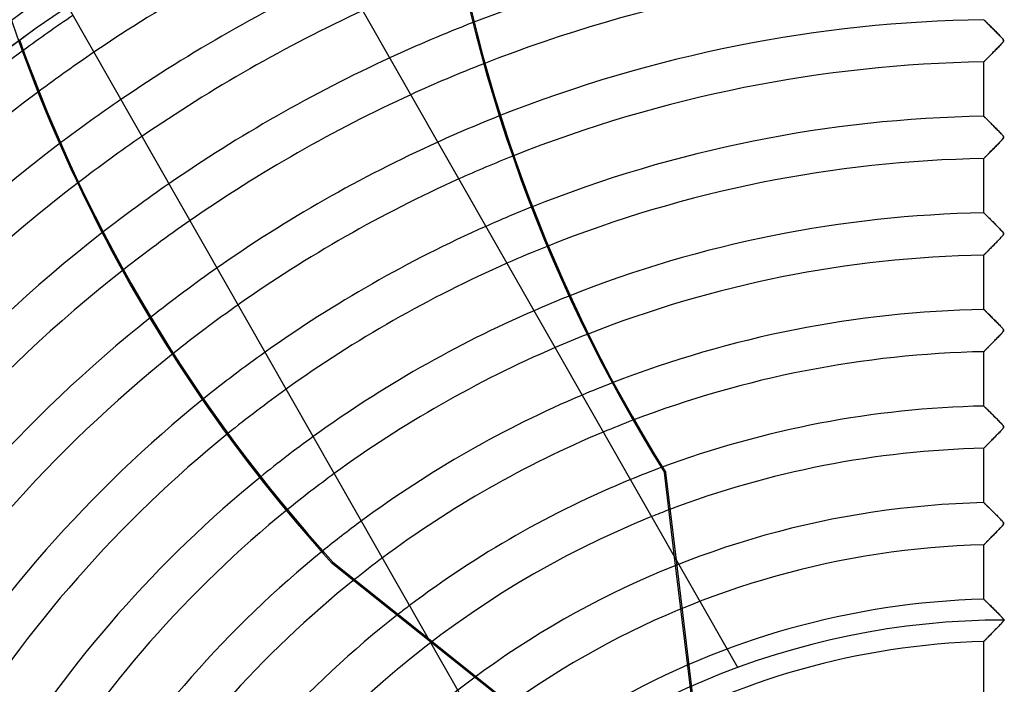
# Model space of a CAD drawing. Header units: millimetres. Extents: x -550 to 550, y -550 to 550.
# Tile 24 of 57: x -233 to 0, y 167 to 324. Entities that reach past the tile are written whole.
import ezdxf

# ---------------------------------------------------------------- set-up
doc = ezdxf.new("R2010")
doc.units = ezdxf.units.MM
doc.layers.add('HIDDEN', color=7, linetype='Continuous')
doc.layers.add('THICK', color=7, linetype='Continuous')

msp = doc.modelspace()

# ---------------------------------------------------------------- linework, layer by layer
at = {"layer": 'HIDDEN'}
for p, q in [((-5, 324.15), (-4.99, 324.14)), ((-4.99, 324.14), (-5, 324.15)), ((-4.99, 324.14), (-4.96, 324.11)), ((-4.96, 324.11), (-4.99, 324.14)), ((-4.96, 324.11), (-4.91, 324.06)), ((-4.9, 324.06), (-4.96, 324.11)), ((-4.91, 324.06), (-4.85, 324)), ((-4.83, 323.98), (-4.9, 324.06)), ((-4.85, 324), (-4.76, 323.92)), ((-4.74, 323.89), (-4.83, 323.98)), ((-4.76, 323.92), (-4.66, 323.82)), ((-4.63, 323.78), (-4.74, 323.89)), ((-4.66, 323.82), (-4.55, 323.7)), ((-4.5, 323.66), (-4.63, 323.78)), ((-4.55, 323.7), (-4.42, 323.58)), ((-4.36, 323.52), (-4.5, 323.66)), ((-4.42, 323.58), (-4.28, 323.44)), ((-4.21, 323.37), (-4.36, 323.52)), ((-4.28, 323.44), (-4.13, 323.29)), ((-4.04, 323.2), (-4.21, 323.37)), ((-4.13, 323.29), (-3.97, 323.13)), ((-3.86, 323.02), (-4.04, 323.2)), ((-3.97, 323.13), (-3.8, 322.96)), ((-3.66, 322.83), (-3.86, 323.02)), ((-3.8, 322.96), (-3.62, 322.79)), ((-3.45, 322.62), (-3.66, 322.83)), ((-3.62, 322.79), (-3.44, 322.61)), ((-3.23, 322.4), (-3.45, 322.62)), ((-3.44, 322.61), (-3.25, 322.42)), ((-3.25, 322.42), (-3.06, 322.23)), ((-3, 322.17), (-3.23, 322.4)), ((-3.06, 322.23), (-2.86, 322.03)), ((-2.76, 321.93), (-3, 322.17)), ((-2.86, 322.03), (-2.66, 321.83)), ((-2.51, 321.68), (-2.76, 321.93)), ((-2.66, 321.83), (-2.46, 321.63)), ((-2.28, 321.45), (-2.51, 321.68)), ((-2.46, 321.63), (-2.26, 321.43)), ((-2.04, 321.21), (-2.28, 321.45)), ((-2.26, 321.43), (-2.06, 321.23)), ((-2.06, 321.23), (-1.86, 321.03)), ((-1.82, 320.98), (-2.04, 321.21)), ((-1.86, 321.03), (-1.67, 320.83)), ((-1.6, 320.77), (-1.82, 320.98)), ((-1.67, 320.83), (-1.48, 320.64)), ((-1.4, 320.56), (-1.6, 320.77)), ((-1.48, 320.64), (-1.29, 320.45)), ((-1.21, 320.37), (-1.4, 320.56)), ((-1.29, 320.45), (-1.11, 320.26)), ((-1.04, 320.19), (-1.21, 320.37)), ((-1.11, 320.26), (-0.94, 320.09)), ((-0.89, 320.03), (-1.04, 320.19)), ((-1.01, 318.24), (-0.83, 318.43)), ((-0.94, 320.09), (-0.79, 319.92)), ((-0.79, 318.48), (-0.91, 318.34)), ((-0.76, 319.89), (-0.89, 320.03)), ((-0.83, 318.43), (-0.68, 318.6)), ((-0.79, 319.92), (-0.66, 319.78)), ((-0.68, 318.59), (-0.79, 318.48)), ((-0.64, 319.76), (-0.76, 319.89)), ((-0.68, 318.6), (-0.55, 318.75)), ((-0.59, 318.7), (-0.68, 318.59)), ((-0.66, 319.78), (-0.55, 319.64)), ((-0.53, 319.63), (-0.64, 319.76)), ((-0.51, 318.81), (-0.59, 318.7)), ((-0.55, 319.64), (-0.45, 319.53)), ((-0.55, 318.75), (-0.45, 318.88)), ((-0.45, 319.51), (-0.53, 319.63)), ((-0.43, 318.91), (-0.51, 318.81)), ((-0.45, 319.53), (-0.39, 319.42)), ((-0.38, 319.41), (-0.45, 319.51)), ((-0.45, 318.88), (-0.38, 318.99)), ((-0.37, 319), (-0.43, 318.91)), ((-0.39, 319.42), (-0.34, 319.33)), ((-0.34, 319.32), (-0.38, 319.41)), ((-0.38, 318.99), (-0.34, 319.08)), ((-0.34, 319.09), (-0.37, 319)), ((-0.34, 319.33), (-0.32, 319.24)), ((-0.32, 319.24), (-0.34, 319.32)), ((-0.32, 319.17), (-0.34, 319.09)), ((-0.34, 319.08), (-0.32, 319.16)), ((-0.32, 319.24), (-0.32, 319.17)), ((-0.32, 319.16), (-0.32, 319.24)), ((-3.26, 315.94), (-3.1, 316.1)), ((-3.01, 316.19), (-3.18, 316.02)), ((-3.1, 316.1), (-2.93, 316.27)), ((-2.83, 316.37), (-3.01, 316.19)), ((-2.93, 316.27), (-2.77, 316.44)), ((-2.66, 316.55), (-2.83, 316.37)), ((-2.77, 316.44), (-2.6, 316.61)), ((-2.47, 316.74), (-2.66, 316.55)), ((-2.6, 316.61), (-2.42, 316.79)), ((-2.28, 316.93), (-2.47, 316.74)), ((-2.42, 316.79), (-2.25, 316.96)), ((-2.09, 317.13), (-2.28, 316.93)), ((-2.25, 316.96), (-2.07, 317.14)), ((-1.9, 317.32), (-2.09, 317.13)), ((-2.07, 317.14), (-1.9, 317.32)), ((-1.71, 317.52), (-1.9, 317.32)), ((-1.9, 317.32), (-1.72, 317.51)), ((-1.72, 317.51), (-1.54, 317.69)), ((-1.53, 317.7), (-1.71, 317.52)), ((-1.54, 317.69), (-1.36, 317.87)), ((-1.36, 317.88), (-1.53, 317.7)), ((-1.36, 317.87), (-1.18, 318.06)), ((-1.2, 318.04), (-1.36, 317.88)), ((-1.05, 318.2), (-1.2, 318.04)), ((-1.18, 318.06), (-1.01, 318.24)), ((-0.91, 318.34), (-1.05, 318.2)), ((-4.99, 314.18), (-5, 314.17)), ((-5, 314.17), (-4.99, 314.18)), ((-5, 301.35), (-5, 314.17)), ((-4.97, 314.2), (-4.99, 314.18)), ((-4.99, 314.18), (-4.97, 314.2)), ((-4.94, 314.23), (-4.97, 314.2)), ((-4.97, 314.2), (-4.94, 314.23)), ((-4.94, 314.23), (-4.89, 314.28)), ((-4.9, 314.27), (-4.94, 314.23)), ((-4.84, 314.33), (-4.9, 314.27)), ((-4.89, 314.28), (-4.83, 314.34)), ((-4.78, 314.4), (-4.84, 314.33)), ((-4.83, 314.34), (-4.76, 314.41)), ((-4.7, 314.47), (-4.78, 314.4)), ((-4.76, 314.41), (-4.68, 314.5)), ((-4.62, 314.56), (-4.7, 314.47)), ((-4.68, 314.5), (-4.59, 314.59)), ((-4.52, 314.66), (-4.62, 314.56)), ((-4.59, 314.59), (-4.48, 314.69)), ((-4.42, 314.76), (-4.52, 314.66)), ((-4.48, 314.69), (-4.37, 314.81)), ((-4.3, 314.88), (-4.42, 314.76)), ((-4.37, 314.81), (-4.26, 314.93)), ((-4.18, 315), (-4.3, 314.88)), ((-4.26, 314.93), (-4.13, 315.05)), ((-4.06, 315.13), (-4.18, 315)), ((-4.13, 315.05), (-4, 315.19)), ((-3.93, 315.26), (-4.06, 315.13)), ((-4, 315.19), (-3.86, 315.33)), ((-3.79, 315.4), (-3.93, 315.26)), ((-3.86, 315.33), (-3.72, 315.48)), ((-3.65, 315.55), (-3.79, 315.4)), ((-3.72, 315.48), (-3.57, 315.63)), ((-3.5, 315.7), (-3.65, 315.55)), ((-3.57, 315.63), (-3.42, 315.78)), ((-3.34, 315.86), (-3.5, 315.7)), ((-3.42, 315.78), (-3.26, 315.94)), ((-3.18, 316.02), (-3.34, 315.86)), ((-5, 301.35), (-4.99, 301.34)), ((-4.99, 301.34), (-5, 301.35)), ((-4.99, 301.34), (-4.97, 301.32)), ((-4.95, 301.3), (-4.99, 301.34)), ((-4.97, 301.32), (-4.93, 301.28)), ((-4.89, 301.24), (-4.95, 301.3)), ((-4.93, 301.28), (-4.87, 301.22)), ((-4.81, 301.16), (-4.89, 301.24)), ((-4.87, 301.22), (-4.8, 301.16)), ((-4.71, 301.06), (-4.81, 301.16)), ((-4.8, 301.16), (-4.72, 301.07)), ((-4.72, 301.07), (-4.62, 300.98)), ((-4.59, 300.94), (-4.71, 301.06)), ((-4.62, 300.98), (-4.52, 300.87)), ((-4.45, 300.81), (-4.59, 300.94)), ((-4.52, 300.87), (-4.4, 300.75)), ((-4.3, 300.66), (-4.45, 300.81)), ((-4.4, 300.75), (-4.27, 300.63)), ((-4.14, 300.5), (-4.3, 300.66)), ((-4.27, 300.63), (-4.13, 300.49)), ((-3.96, 300.32), (-4.14, 300.5)), ((-4.13, 300.49), (-3.98, 300.35)), ((-3.98, 300.35), (-3.83, 300.19)), ((-3.77, 300.13), (-3.96, 300.32)), ((-3.83, 300.19), (-3.67, 300.03)), ((-3.56, 299.93), (-3.77, 300.13)), ((-3.67, 300.03), (-3.5, 299.87)), ((-3.35, 299.71), (-3.56, 299.93)), ((-3.5, 299.87), (-3.33, 299.7)), ((-3.12, 299.48), (-3.35, 299.71)), ((-3.33, 299.7), (-3.15, 299.52)), ((-3.15, 299.52), (-2.97, 299.34)), ((-2.88, 299.24), (-3.12, 299.48)), ((-2.97, 299.34), (-2.79, 299.16)), ((-2.62, 298.99), (-2.88, 299.24)), ((-2.79, 299.16), (-2.6, 298.97)), ((-2.37, 298.74), (-2.62, 298.99)), ((-2.6, 298.97), (-2.42, 298.79)), ((-2.42, 298.79), (-2.23, 298.6)), ((-2.12, 298.49), (-2.37, 298.74)), ((-2.23, 298.6), (-2.05, 298.42)), ((-1.88, 298.25), (-2.12, 298.49)), ((-2.05, 298.42), (-1.87, 298.23)), ((-1.65, 298.02), (-1.88, 298.25)), ((-1.87, 298.23), (-1.69, 298.05)), ((-1.69, 298.05), (-1.51, 297.87)), ((-1.44, 297.8), (-1.65, 298.02)), ((-1.51, 297.87), (-1.34, 297.69)), ((-1.24, 297.59), (-1.44, 297.8)), ((-1.34, 297.69), (-1.17, 297.52)), ((-1.06, 297.41), (-1.24, 297.59)), ((-1.17, 297.52), (-1.01, 297.35)), ((-1.4, 295.03), (-1.18, 295.26)), ((-1.14, 295.31), (-1.29, 295.15)), ((-1.18, 295.26), (-0.97, 295.48)), ((-1, 295.45), (-1.14, 295.31)), ((-0.9, 297.24), (-1.06, 297.41)), ((-1.01, 297.35), (-0.86, 297.2)), ((-0.87, 295.59), (-1, 295.45)), ((-0.97, 295.48), (-0.76, 295.7)), ((-0.76, 297.09), (-0.9, 297.24)), ((-0.75, 295.71), (-0.87, 295.59)), ((-0.86, 297.2), (-0.73, 297.05)), ((-0.64, 296.95), (-0.76, 297.09)), ((-0.76, 295.7), (-0.59, 295.9)), ((-0.66, 295.82), (-0.75, 295.71)), ((-0.73, 297.05), (-0.61, 296.92)), ((-0.57, 295.93), (-0.66, 295.82)), ((-0.53, 296.82), (-0.64, 296.95)), ((-0.61, 296.92), (-0.51, 296.8)), ((-0.59, 295.9), (-0.46, 296.06)), ((-0.49, 296.03), (-0.57, 295.93)), ((-0.43, 296.7), (-0.53, 296.82)), ((-0.51, 296.8), (-0.43, 296.7)), ((-0.42, 296.12), (-0.49, 296.03)), ((-0.46, 296.06), (-0.38, 296.2)), ((-0.43, 296.7), (-0.38, 296.6)), ((-0.37, 296.59), (-0.43, 296.7)), ((-0.37, 296.21), (-0.42, 296.12)), ((-0.38, 296.6), (-0.34, 296.52)), ((-0.38, 296.2), (-0.33, 296.3)), ((-0.33, 296.49), (-0.37, 296.59)), ((-0.33, 296.29), (-0.37, 296.21)), ((-0.34, 296.52), (-0.32, 296.44)), ((-0.32, 296.4), (-0.33, 296.49)), ((-0.33, 296.3), (-0.32, 296.4)), ((-0.32, 296.37), (-0.33, 296.29)), ((-0.32, 296.44), (-0.32, 296.37)), ((-3.53, 292.87), (-3.67, 292.72)), ((-3.65, 292.74), (-3.47, 292.93)), ((-3.38, 293.02), (-3.53, 292.87)), ((-3.47, 292.93), (-3.28, 293.12)), ((-3.22, 293.18), (-3.38, 293.02)), ((-3.28, 293.12), (-3.09, 293.31)), ((-3.06, 293.34), (-3.22, 293.18)), ((-3.09, 293.31), (-2.89, 293.52)), ((-2.89, 293.51), (-3.06, 293.34)), ((-2.89, 293.52), (-2.68, 293.72)), ((-2.72, 293.69), (-2.89, 293.51)), ((-2.54, 293.87), (-2.72, 293.69)), ((-2.68, 293.72), (-2.48, 293.93)), ((-2.36, 294.05), (-2.54, 293.87)), ((-2.48, 293.93), (-2.27, 294.15)), ((-2.17, 294.24), (-2.36, 294.05)), ((-2.27, 294.15), (-2.05, 294.36)), ((-1.98, 294.44), (-2.17, 294.24)), ((-2.05, 294.36), (-1.84, 294.58)), ((-1.8, 294.62), (-1.98, 294.44)), ((-1.84, 294.58), (-1.62, 294.81)), ((-1.62, 294.81), (-1.8, 294.62)), ((-1.62, 294.81), (-1.4, 295.03)), ((-1.45, 294.98), (-1.62, 294.81)), ((-1.29, 295.15), (-1.45, 294.98)), ((-5, 291.37), (-4.99, 291.38)), ((-4.99, 291.37), (-5, 291.37)), ((-5, 278.55), (-5, 291.37)), ((-4.99, 291.38), (-4.96, 291.41)), ((-4.97, 291.39), (-4.99, 291.37)), ((-4.94, 291.42), (-4.97, 291.39)), ((-4.96, 291.41), (-4.92, 291.45)), ((-4.9, 291.47), (-4.94, 291.42)), ((-4.92, 291.45), (-4.85, 291.52)), ((-4.85, 291.52), (-4.9, 291.47)), ((-4.85, 291.52), (-4.77, 291.6)), ((-4.78, 291.59), (-4.85, 291.52)), ((-4.7, 291.67), (-4.78, 291.59)), ((-4.77, 291.6), (-4.67, 291.7)), ((-4.62, 291.75), (-4.7, 291.67)), ((-4.67, 291.7), (-4.56, 291.82)), ((-4.53, 291.85), (-4.62, 291.75)), ((-4.56, 291.82), (-4.43, 291.94)), ((-4.42, 291.95), (-4.53, 291.85)), ((-4.43, 291.94), (-4.3, 292.08)), ((-4.31, 292.07), (-4.42, 291.95)), ((-4.2, 292.18), (-4.31, 292.07)), ((-4.3, 292.08), (-4.15, 292.23)), ((-4.07, 292.31), (-4.2, 292.18)), ((-4.15, 292.23), (-3.99, 292.39)), ((-3.95, 292.44), (-4.07, 292.31)), ((-3.99, 292.39), (-3.82, 292.56)), ((-3.81, 292.58), (-3.95, 292.44)), ((-3.82, 292.56), (-3.65, 292.74)), ((-3.67, 292.72), (-3.81, 292.58)), ((-5, 278.55), (-4.99, 278.53)), ((-4.99, 278.54), (-5, 278.55)), ((-4.97, 278.51), (-4.99, 278.54)), ((-4.99, 278.53), (-4.96, 278.5)), ((-4.92, 278.47), (-4.97, 278.51)), ((-4.96, 278.5), (-4.9, 278.45)), ((-4.87, 278.41), (-4.92, 278.47)), ((-4.9, 278.45), (-4.83, 278.38)), ((-4.79, 278.34), (-4.87, 278.41)), ((-4.83, 278.38), (-4.74, 278.29)), ((-4.7, 278.25), (-4.79, 278.34)), ((-4.74, 278.29), (-4.63, 278.18)), ((-4.6, 278.15), (-4.7, 278.25)), ((-4.63, 278.18), (-4.5, 278.05)), ((-4.49, 278.04), (-4.6, 278.15)), ((-4.5, 278.05), (-4.36, 277.92)), ((-4.36, 277.92), (-4.49, 278.04)), ((-4.36, 277.92), (-4.21, 277.77)), ((-4.23, 277.79), (-4.36, 277.92)), ((-4.08, 277.64), (-4.23, 277.79)), ((-4.21, 277.77), (-4.05, 277.61)), ((-3.93, 277.49), (-4.08, 277.64)), ((-4.05, 277.61), (-3.88, 277.44)), ((-3.76, 277.32), (-3.93, 277.49)), ((-3.88, 277.44), (-3.69, 277.26)), ((-3.59, 277.15), (-3.76, 277.32)), ((-3.69, 277.26), (-3.51, 277.07)), ((-3.4, 276.97), (-3.59, 277.15)), ((-3.51, 277.07), (-3.31, 276.87)), ((-3.21, 276.77), (-3.4, 276.97)), ((-3.31, 276.87), (-3.11, 276.67)), ((-3, 276.57), (-3.21, 276.77)), ((-3.11, 276.67), (-2.9, 276.47)), ((-2.79, 276.36), (-3, 276.57)), ((-2.9, 276.47), (-2.69, 276.26)), ((-2.57, 276.14), (-2.79, 276.36)), ((-2.69, 276.26), (-2.49, 276.05)), ((-2.35, 275.92), (-2.57, 276.14)), ((-2.49, 276.05), (-2.28, 275.85)), ((-2.13, 275.7), (-2.35, 275.92)), ((-2.28, 275.85), (-2.07, 275.64)), ((-1.91, 275.48), (-2.13, 275.7)), ((-2.07, 275.64), (-1.87, 275.43)), ((-1.7, 275.27), (-1.91, 275.48)), ((-1.87, 275.43), (-1.67, 275.23)), ((-1.5, 275.06), (-1.7, 275.27)), ((-1.67, 275.23), (-1.47, 275.03)), ((-1.31, 274.87), (-1.5, 275.06)), ((-1.47, 275.03), (-1.28, 274.84)), ((-1.12, 274.67), (-1.31, 274.87)), ((-1.28, 274.84), (-1.1, 274.65)), ((-0.95, 274.49), (-1.12, 274.67)), ((-1.1, 274.65), (-0.93, 274.47)), ((-0.79, 274.33), (-0.95, 274.49)), ((-0.93, 274.47), (-0.78, 274.31)), ((-0.66, 274.17), (-0.79, 274.33)), ((-0.78, 274.31), (-0.64, 274.16)), ((-1.66, 271.97), (-1.89, 271.73)), ((-1.77, 271.85), (-1.59, 272.04)), ((-1.44, 272.2), (-1.66, 271.97)), ((-1.59, 272.04), (-1.41, 272.22)), ((-1.23, 272.41), (-1.44, 272.2)), ((-1.41, 272.22), (-1.23, 272.41)), ((-1.04, 272.61), (-1.23, 272.41)), ((-1.23, 272.41), (-1.05, 272.6)), ((-1.05, 272.6), (-0.87, 272.78)), ((-0.87, 272.79), (-1.04, 272.61)), ((-0.87, 272.78), (-0.71, 272.96)), ((-0.73, 272.95), (-0.87, 272.79)), ((-0.6, 273.08), (-0.73, 272.95)), ((-0.71, 272.96), (-0.57, 273.13)), ((-0.54, 274.04), (-0.66, 274.17)), ((-0.64, 274.16), (-0.53, 274.03)), ((-0.51, 273.2), (-0.6, 273.08)), ((-0.57, 273.13), (-0.45, 273.28)), ((-0.45, 273.92), (-0.54, 274.04)), ((-0.53, 274.03), (-0.44, 273.91)), ((-0.43, 273.31), (-0.51, 273.2)), ((-0.38, 273.8), (-0.45, 273.92)), ((-0.45, 273.28), (-0.37, 273.4)), ((-0.44, 273.91), (-0.38, 273.81)), ((-0.37, 273.4), (-0.43, 273.31)), ((-0.38, 273.81), (-0.34, 273.72)), ((-0.33, 273.7), (-0.38, 273.8)), ((-0.37, 273.4), (-0.33, 273.5)), ((-0.34, 273.48), (-0.37, 273.4)), ((-0.34, 273.72), (-0.32, 273.64)), ((-0.32, 273.56), (-0.34, 273.48)), ((-0.32, 273.6), (-0.33, 273.7)), ((-0.33, 273.5), (-0.32, 273.6)), ((-0.32, 273.64), (-0.32, 273.56)), ((-3.98, 269.61), (-4.14, 269.44)), ((-4.08, 269.5), (-3.95, 269.64)), ((-3.81, 269.78), (-3.98, 269.61)), ((-3.95, 269.64), (-3.8, 269.78)), ((-3.63, 269.96), (-3.81, 269.78)), ((-3.8, 269.78), (-3.65, 269.94)), ((-3.65, 269.94), (-3.5, 270.09)), ((-3.44, 270.15), (-3.63, 269.96)), ((-3.5, 270.09), (-3.34, 270.25)), ((-3.25, 270.35), (-3.44, 270.15)), ((-3.34, 270.25), (-3.18, 270.42)), ((-3.04, 270.56), (-3.25, 270.35)), ((-3.18, 270.42), (-3.01, 270.59)), ((-2.82, 270.78), (-3.04, 270.56)), ((-3.01, 270.59), (-2.84, 270.76)), ((-2.84, 270.76), (-2.67, 270.94)), ((-2.6, 271), (-2.82, 270.78)), ((-2.67, 270.94), (-2.49, 271.11)), ((-2.37, 271.24), (-2.6, 271)), ((-2.49, 271.11), (-2.32, 271.3)), ((-2.13, 271.48), (-2.37, 271.24)), ((-2.32, 271.3), (-2.14, 271.48)), ((-2.14, 271.48), (-1.96, 271.66)), ((-1.89, 271.73), (-2.13, 271.48)), ((-1.96, 271.66), (-1.77, 271.85)), ((-4.99, 268.57), (-5, 268.56)), ((-5, 268.56), (-4.99, 268.57)), ((-5, 255.74), (-5, 268.56)), ((-4.96, 268.6), (-4.99, 268.57)), ((-4.99, 268.57), (-4.97, 268.59)), ((-4.97, 268.59), (-4.93, 268.63)), ((-4.91, 268.65), (-4.96, 268.6)), ((-4.93, 268.63), (-4.88, 268.68)), ((-4.85, 268.72), (-4.91, 268.65)), ((-4.88, 268.68), (-4.82, 268.75)), ((-4.77, 268.8), (-4.85, 268.72)), ((-4.82, 268.75), (-4.75, 268.82)), ((-4.67, 268.9), (-4.77, 268.8)), ((-4.75, 268.82), (-4.66, 268.91)), ((-4.55, 269.02), (-4.67, 268.9)), ((-4.66, 268.91), (-4.56, 269.01)), ((-4.56, 269.01), (-4.46, 269.12)), ((-4.43, 269.15), (-4.55, 269.02)), ((-4.46, 269.12), (-4.34, 269.24)), ((-4.29, 269.29), (-4.43, 269.15)), ((-4.34, 269.24), (-4.22, 269.36)), ((-4.14, 269.44), (-4.29, 269.29)), ((-4.22, 269.36), (-4.08, 269.5)), ((-5, 255.74), (-4.99, 255.73)), ((-4.99, 255.73), (-5, 255.74)), ((-4.99, 255.73), (-4.97, 255.71)), ((-4.97, 255.71), (-4.99, 255.73)), ((-4.97, 255.71), (-4.92, 255.67)), ((-4.93, 255.67), (-4.97, 255.71)), ((-4.87, 255.61), (-4.93, 255.67)), ((-4.92, 255.67), (-4.87, 255.61)), ((-4.87, 255.61), (-4.79, 255.54)), ((-4.8, 255.54), (-4.87, 255.61)), ((-4.71, 255.46), (-4.8, 255.54)), ((-4.79, 255.54), (-4.7, 255.45)), ((-4.61, 255.36), (-4.71, 255.46)), ((-4.7, 255.45), (-4.6, 255.35)), ((-4.51, 255.26), (-4.61, 255.36)), ((-4.6, 255.35), (-4.49, 255.24)), ((-4.39, 255.14), (-4.51, 255.26)), ((-4.49, 255.24), (-4.36, 255.11)), ((-4.25, 255.01), (-4.39, 255.14)), ((-4.36, 255.11), (-4.22, 254.97)), ((-4.11, 254.87), (-4.25, 255.01)), ((-4.22, 254.97), (-4.07, 254.83)), ((-3.96, 254.71), (-4.11, 254.87)), ((-4.07, 254.83), (-3.91, 254.67)), ((-3.79, 254.55), (-3.96, 254.71)), ((-3.91, 254.67), (-3.75, 254.51)), ((-3.62, 254.38), (-3.79, 254.55)), ((-3.75, 254.51), (-3.58, 254.34)), ((-3.43, 254.2), (-3.62, 254.38)), ((-3.58, 254.34), (-3.4, 254.16)), ((-3.24, 254.01), (-3.43, 254.2)), ((-3.4, 254.16), (-3.21, 253.97)), ((-3.04, 253.81), (-3.24, 254.01)), ((-3.21, 253.97), (-3.02, 253.78)), ((-2.84, 253.61), (-3.04, 253.81)), ((-3.02, 253.78), (-2.83, 253.59)), ((-2.64, 253.4), (-2.84, 253.61)), ((-2.83, 253.59), (-2.63, 253.4)), ((-2.42, 253.19), (-2.64, 253.4)), ((-2.63, 253.4), (-2.44, 253.2)), ((-2.44, 253.2), (-2.24, 253.01)), ((-2.21, 252.98), (-2.42, 253.19)), ((-2.24, 253.01), (-2.05, 252.82)), ((-2, 252.76), (-2.21, 252.98)), ((-2.05, 252.82), (-1.86, 252.63)), ((-1.78, 252.55), (-2, 252.76)), ((-1.86, 252.63), (-1.67, 252.44)), ((-1.56, 252.33), (-1.78, 252.55)), ((-1.67, 252.44), (-1.49, 252.25)), ((-1.35, 252.1), (-1.56, 252.33)), ((-1.49, 252.25), (-1.31, 252.07)), ((-1.14, 251.89), (-1.35, 252.1)), ((-1.31, 252.07), (-1.14, 251.9)), ((-1.14, 251.9), (-0.98, 251.73)), ((-0.95, 251.7), (-1.14, 251.89)), ((-0.98, 251.73), (-0.83, 251.57)), ((-0.79, 251.52), (-0.95, 251.7)), ((-0.83, 251.57), (-0.7, 251.42)), ((-0.64, 251.36), (-0.79, 251.52)), ((-0.7, 251.42), (-0.58, 251.29)), ((-0.53, 251.22), (-0.64, 251.36)), ((-0.58, 251.29), (-0.49, 251.17)), ((-0.43, 251.1), (-0.53, 251.22)), ((-0.49, 251.17), (-0.42, 251.08)), ((-0.36, 250.98), (-0.43, 251.1)), ((-0.42, 251.08), (-0.38, 251.01)), ((-2.21, 248.61), (-2.01, 248.8)), ((-1.99, 248.83), (-2.18, 248.63)), ((-2.01, 248.8), (-1.82, 249)), ((-1.8, 249.02), (-1.99, 248.83)), ((-1.82, 249), (-1.62, 249.2)), ((-1.62, 249.21), (-1.8, 249.02)), ((-1.62, 249.2), (-1.43, 249.4)), ((-1.44, 249.39), (-1.62, 249.21)), ((-1.27, 249.56), (-1.44, 249.39)), ((-1.43, 249.4), (-1.25, 249.58)), ((-1.12, 249.72), (-1.27, 249.56)), ((-1.25, 249.58), (-1.09, 249.76)), ((-0.98, 249.87), (-1.12, 249.72)), ((-1.09, 249.76), (-0.93, 249.92)), ((-0.85, 250.01), (-0.98, 249.87)), ((-0.93, 249.92), (-0.8, 250.06)), ((-0.74, 250.13), (-0.85, 250.01)), ((-0.8, 250.06), (-0.68, 250.19)), ((-0.64, 250.25), (-0.74, 250.13)), ((-0.68, 250.19), (-0.57, 250.32)), ((-0.55, 250.34), (-0.64, 250.25)), ((-0.57, 250.32), (-0.47, 250.45)), ((-0.48, 250.43), (-0.55, 250.34)), ((-0.43, 250.51), (-0.48, 250.43)), ((-0.47, 250.45), (-0.39, 250.57)), ((-0.38, 250.58), (-0.43, 250.51)), ((-0.39, 250.57), (-0.34, 250.68)), ((-0.38, 251.01), (-0.35, 250.94)), ((-0.35, 250.65), (-0.38, 250.58)), ((-0.32, 250.87), (-0.36, 250.98)), ((-0.35, 250.94), (-0.33, 250.88)), ((-0.33, 250.71), (-0.35, 250.65)), ((-0.34, 250.68), (-0.32, 250.78)), ((-0.33, 250.88), (-0.32, 250.82)), ((-0.32, 250.77), (-0.33, 250.71)), ((-0.32, 250.78), (-0.32, 250.87)), ((-0.32, 250.82), (-0.32, 250.77)), ((-4.37, 246.41), (-4.48, 246.29)), ((-4.45, 246.32), (-4.34, 246.44)), ((-4.25, 246.53), (-4.37, 246.41)), ((-4.34, 246.44), (-4.21, 246.57)), ((-4.12, 246.65), (-4.25, 246.53)), ((-4.21, 246.57), (-4.07, 246.71)), ((-3.99, 246.79), (-4.12, 246.65)), ((-4.07, 246.71), (-3.93, 246.85)), ((-3.86, 246.93), (-3.99, 246.79)), ((-3.93, 246.85), (-3.78, 247)), ((-3.71, 247.07), (-3.86, 246.93)), ((-3.78, 247), (-3.62, 247.16)), ((-3.56, 247.22), (-3.71, 247.07)), ((-3.62, 247.16), (-3.46, 247.33)), ((-3.41, 247.38), (-3.56, 247.22)), ((-3.46, 247.33), (-3.3, 247.5)), ((-3.25, 247.54), (-3.41, 247.38)), ((-3.3, 247.5), (-3.12, 247.67)), ((-3.08, 247.71), (-3.25, 247.54)), ((-3.12, 247.67), (-2.95, 247.85)), ((-2.91, 247.89), (-3.08, 247.71)), ((-2.95, 247.85), (-2.77, 248.04)), ((-2.74, 248.06), (-2.91, 247.89)), ((-2.77, 248.04), (-2.58, 248.22)), ((-2.56, 248.25), (-2.74, 248.06)), ((-2.58, 248.22), (-2.4, 248.41)), ((-2.37, 248.44), (-2.56, 248.25)), ((-2.4, 248.41), (-2.21, 248.61)), ((-2.18, 248.63), (-2.37, 248.44)), ((-4.99, 245.77), (-5, 245.76)), ((-5, 245.76), (-4.99, 245.77)), ((-5, 232.94), (-5, 245.76)), ((-4.97, 245.79), (-4.99, 245.77)), ((-4.99, 245.77), (-4.97, 245.79)), ((-4.94, 245.82), (-4.97, 245.79)), ((-4.97, 245.79), (-4.94, 245.82)), ((-4.89, 245.87), (-4.94, 245.82)), ((-4.94, 245.82), (-4.89, 245.87)), ((-4.89, 245.87), (-4.82, 245.94)), ((-4.83, 245.93), (-4.89, 245.87)), ((-4.76, 246.01), (-4.83, 245.93)), ((-4.82, 245.94), (-4.75, 246.02)), ((-4.67, 246.09), (-4.76, 246.01)), ((-4.75, 246.02), (-4.66, 246.1)), ((-4.58, 246.19), (-4.67, 246.09)), ((-4.66, 246.1), (-4.56, 246.2)), ((-4.48, 246.29), (-4.58, 246.19)), ((-4.56, 246.2), (-4.45, 246.32)), ((-5, 232.94), (-4.99, 232.93)), ((-4.99, 232.92), (-5, 232.94)), ((-4.99, 232.93), (-4.96, 232.89)), ((-4.95, 232.89), (-4.99, 232.92)), ((-4.96, 232.89), (-4.9, 232.84)), ((-4.9, 232.83), (-4.95, 232.89)), ((-4.9, 232.84), (-4.83, 232.77)), ((-4.82, 232.76), (-4.9, 232.83)), ((-4.83, 232.77), (-4.73, 232.68)), ((-4.72, 232.66), (-4.82, 232.76)), ((-4.73, 232.68), (-4.62, 232.57)), ((-4.6, 232.54), (-4.72, 232.66)), ((-4.62, 232.57), (-4.5, 232.44)), ((-4.46, 232.41), (-4.6, 232.54)), ((-4.5, 232.44), (-4.36, 232.31)), ((-4.31, 232.26), (-4.46, 232.41)), ((-4.36, 232.31), (-4.21, 232.16)), ((-4.15, 232.1), (-4.31, 232.26)), ((-4.21, 232.16), (-4.04, 232)), ((-3.97, 231.93), (-4.15, 232.1)), ((-4.04, 232), (-3.87, 231.83)), ((-3.78, 231.74), (-3.97, 231.93)), ((-3.87, 231.83), (-3.69, 231.65)), ((-3.58, 231.54), (-3.78, 231.74)), ((-3.69, 231.65), (-3.5, 231.46)), ((-3.36, 231.32), (-3.58, 231.54)), ((-3.5, 231.46), (-3.3, 231.27)), ((-3.13, 231.1), (-3.36, 231.32)), ((-3.3, 231.27), (-3.1, 231.07)), ((-2.89, 230.86), (-3.13, 231.1)), ((-3.1, 231.07), (-2.9, 230.86)), ((-2.9, 230.86), (-2.69, 230.65)), ((-2.64, 230.61), (-2.89, 230.86)), ((-2.69, 230.65), (-2.48, 230.45)), ((-2.38, 230.34), (-2.64, 230.61)), ((-2.48, 230.45), (-2.27, 230.24)), ((-2.12, 230.08), (-2.38, 230.34)), ((-2.27, 230.24), (-2.07, 230.03)), ((-1.87, 229.83), (-2.12, 230.08)), ((-2.07, 230.03), (-1.86, 229.83)), ((-1.63, 229.59), (-1.87, 229.83)), ((-1.86, 229.83), (-1.66, 229.63)), ((-1.66, 229.63), (-1.47, 229.43)), ((-1.41, 229.37), (-1.63, 229.59)), ((-1.47, 229.43), (-1.28, 229.23)), ((-1.2, 229.16), (-1.41, 229.37)), ((-1.28, 229.23), (-1.09, 229.04)), ((-1.03, 228.97), (-1.2, 229.16)), ((-1.09, 229.04), (-0.92, 228.87)), ((-0.87, 228.81), (-1.03, 228.97)), ((-0.92, 228.87), (-0.77, 228.7)), ((-0.73, 228.65), (-0.87, 228.81)), ((-0.77, 228.7), (-0.64, 228.55)), ((-0.6, 228.51), (-0.73, 228.65)), ((-0.64, 228.55), (-0.53, 228.42)), ((-0.5, 228.38), (-0.6, 228.51)), ((-0.53, 228.42), (-0.44, 228.31)), ((-0.41, 228.27), (-0.5, 228.38)), ((-0.44, 228.31), (-0.38, 228.21)), ((-0.38, 227.8), (-0.43, 227.7)), ((-0.35, 228.16), (-0.41, 228.27)), ((-0.41, 227.73), (-0.35, 227.86)), ((-0.38, 228.21), (-0.34, 228.12)), ((-0.34, 227.88), (-0.38, 227.8)), ((-0.32, 228.06), (-0.35, 228.16)), ((-0.35, 227.86), (-0.32, 227.96)), ((-0.34, 228.12), (-0.32, 228.03)), ((-0.32, 227.96), (-0.34, 227.88)), ((-0.32, 227.96), (-0.32, 228.06)), ((-0.32, 228.03), (-0.32, 227.96)), ((-2.71, 225.29), (-2.51, 225.49)), ((-2.39, 225.62), (-2.62, 225.39)), ((-2.51, 225.49), (-2.31, 225.7)), ((-2.15, 225.87), (-2.39, 225.62)), ((-2.31, 225.7), (-2.1, 225.91)), ((-1.91, 226.11), (-2.15, 225.87)), ((-2.1, 225.91), (-1.89, 226.12)), ((-1.67, 226.35), (-1.91, 226.11)), ((-1.89, 226.12), (-1.68, 226.34)), ((-1.68, 226.34), (-1.47, 226.55)), ((-1.45, 226.58), (-1.67, 226.35)), ((-1.47, 226.55), (-1.27, 226.77)), ((-1.24, 226.8), (-1.45, 226.58)), ((-1.27, 226.77), (-1.06, 226.99)), ((-1.05, 226.99), (-1.24, 226.8)), ((-1.06, 226.99), (-0.86, 227.2)), ((-0.88, 227.18), (-1.05, 226.99)), ((-0.73, 227.34), (-0.88, 227.18)), ((-0.86, 227.2), (-0.67, 227.4)), ((-0.61, 227.47), (-0.73, 227.34)), ((-0.67, 227.4), (-0.52, 227.58)), ((-0.51, 227.6), (-0.61, 227.47)), ((-0.52, 227.58), (-0.41, 227.73)), ((-0.43, 227.7), (-0.51, 227.6)), ((-4.85, 223.11), (-4.76, 223.2)), ((-4.77, 223.19), (-4.85, 223.11)), ((-4.67, 223.29), (-4.77, 223.19)), ((-4.76, 223.2), (-4.67, 223.3)), ((-4.56, 223.41), (-4.67, 223.29)), ((-4.67, 223.3), (-4.55, 223.41)), ((-4.43, 223.54), (-4.56, 223.41)), ((-4.55, 223.41), (-4.43, 223.54)), ((-4.29, 223.68), (-4.43, 223.54)), ((-4.43, 223.54), (-4.29, 223.68)), ((-4.14, 223.83), (-4.29, 223.68)), ((-4.29, 223.68), (-4.15, 223.83)), ((-4.15, 223.83), (-3.99, 223.99)), ((-3.99, 223.99), (-4.14, 223.83)), ((-3.82, 224.16), (-3.99, 223.99)), ((-3.99, 223.99), (-3.82, 224.16)), ((-3.64, 224.34), (-3.82, 224.16)), ((-3.82, 224.16), (-3.65, 224.33)), ((-3.65, 224.33), (-3.48, 224.51)), ((-3.45, 224.53), (-3.64, 224.34)), ((-3.48, 224.51), (-3.29, 224.7)), ((-3.26, 224.73), (-3.45, 224.53)), ((-3.29, 224.7), (-3.1, 224.89)), ((-3.05, 224.94), (-3.26, 224.73)), ((-3.1, 224.89), (-2.91, 225.09)), ((-2.84, 225.16), (-3.05, 224.94)), ((-2.91, 225.09), (-2.71, 225.29)), ((-2.62, 225.39), (-2.84, 225.16)), ((-4.99, 222.96), (-5, 222.95)), ((-5, 222.95), (-4.99, 222.96)), ((-5, 210.13), (-5, 222.95)), ((-4.96, 222.99), (-4.99, 222.96)), ((-4.99, 222.96), (-4.96, 222.99)), ((-4.91, 223.04), (-4.96, 222.99)), ((-4.96, 222.99), (-4.91, 223.04)), ((-4.85, 223.11), (-4.91, 223.04)), ((-4.91, 223.04), (-4.85, 223.11)), ((-5, 210.13), (-4.99, 210.12)), ((-4.99, 210.12), (-5, 210.13)), ((-4.99, 210.12), (-4.97, 210.1)), ((-4.97, 210.1), (-4.99, 210.12)), ((-4.97, 210.1), (-4.93, 210.07)), ((-4.93, 210.06), (-4.97, 210.1)), ((-4.93, 210.07), (-4.88, 210.02)), ((-4.87, 210), (-4.93, 210.06)), ((-4.88, 210.02), (-4.82, 209.95)), ((-4.8, 209.93), (-4.87, 210)), ((-4.82, 209.95), (-4.74, 209.88)), ((-4.71, 209.85), (-4.8, 209.93)), ((-4.74, 209.88), (-4.65, 209.79)), ((-4.61, 209.75), (-4.71, 209.85)), ((-4.65, 209.79), (-4.56, 209.7)), ((-4.5, 209.64), (-4.61, 209.75)), ((-4.56, 209.7), (-4.45, 209.59)), ((-4.38, 209.52), (-4.5, 209.64)), ((-4.45, 209.59), (-4.33, 209.47)), ((-4.24, 209.39), (-4.38, 209.52)), ((-4.33, 209.47), (-4.2, 209.35)), ((-4.09, 209.24), (-4.24, 209.39)), ((-4.2, 209.35), (-4.07, 209.22)), ((-3.93, 209.08), (-4.09, 209.24)), ((-4.07, 209.22), (-3.93, 209.08)), ((-3.93, 209.08), (-3.78, 208.94)), ((-3.76, 208.91), (-3.93, 209.08)), ((-3.78, 208.94), (-3.63, 208.79)), ((-3.57, 208.73), (-3.76, 208.91)), ((-3.63, 208.79), (-3.47, 208.63)), ((-3.37, 208.53), (-3.57, 208.73)), ((-3.47, 208.63), (-3.31, 208.47)), ((-3.17, 208.33), (-3.37, 208.53)), ((-3.31, 208.47), (-3.15, 208.31)), ((-2.96, 208.12), (-3.17, 208.33)), ((-3.15, 208.31), (-2.98, 208.14)), ((-2.98, 208.14), (-2.81, 207.97)), ((-2.73, 207.9), (-2.96, 208.12)), ((-2.81, 207.97), (-2.64, 207.8)), ((-2.51, 207.67), (-2.73, 207.9)), ((-2.64, 207.8), (-2.47, 207.63)), ((-2.27, 207.44), (-2.51, 207.67)), ((-2.47, 207.63), (-2.3, 207.46)), ((-2.3, 207.46), (-2.13, 207.29)), ((-2.03, 207.2), (-2.27, 207.44)), ((-2.13, 207.29), (-1.96, 207.13)), ((-1.79, 206.96), (-2.03, 207.2)), ((-1.96, 207.13), (-1.8, 206.96)), ((-1.8, 206.96), (-1.63, 206.8)), ((-1.54, 206.71), (-1.79, 206.96)), ((-1.63, 206.8), (-1.47, 206.63)), ((-1.3, 206.46), (-1.54, 206.71)), ((-1.47, 206.63), (-1.32, 206.48)), ((-1.32, 206.48), (-1.17, 206.32)), ((-1.08, 206.23), (-1.3, 206.46)), ((-1.17, 206.32), (-1.03, 206.17)), ((-0.88, 206.02), (-1.08, 206.23)), ((-1.03, 206.17), (-0.89, 206.03)), ((-0.89, 206.03), (-0.77, 205.9)), ((-0.7, 205.83), (-0.88, 206.02)), ((-0.72, 204.55), (-0.83, 204.43)), ((-0.81, 204.45), (-0.7, 204.58)), ((-0.77, 205.9), (-0.66, 205.78)), ((-0.62, 204.67), (-0.72, 204.55)), ((-0.56, 205.67), (-0.7, 205.83)), ((-0.7, 204.58), (-0.6, 204.69)), ((-0.66, 205.78), (-0.57, 205.67)), ((-0.54, 204.76), (-0.62, 204.67)), ((-0.6, 204.69), (-0.51, 204.8)), ((-0.57, 205.67), (-0.49, 205.57)), ((-0.46, 205.53), (-0.56, 205.67)), ((-0.47, 204.85), (-0.54, 204.76)), ((-0.51, 204.8), (-0.44, 204.9)), ((-0.49, 205.57), (-0.42, 205.48)), ((-0.41, 204.93), (-0.47, 204.85)), ((-0.39, 205.43), (-0.46, 205.53)), ((-0.44, 204.9), (-0.38, 204.99)), ((-0.42, 205.48), (-0.37, 205.4)), ((-0.37, 205.01), (-0.41, 204.93)), ((-0.35, 205.35), (-0.39, 205.43)), ((-0.38, 204.99), (-0.34, 205.07)), ((-0.37, 205.4), (-0.34, 205.33)), ((-0.34, 205.07), (-0.37, 205.01)), ((-0.33, 205.28), (-0.35, 205.35)), ((-0.34, 205.33), (-0.32, 205.26)), ((-0.32, 205.14), (-0.34, 205.07)), ((-0.34, 205.07), (-0.32, 205.14)), ((-0.32, 205.21), (-0.33, 205.28)), ((-0.32, 205.26), (-0.32, 205.2)), ((-0.32, 205.14), (-0.32, 205.21)), ((-0.32, 205.2), (-0.32, 205.14)), ((-2.89, 202.3), (-3.06, 202.13)), ((-3.02, 202.17), (-2.86, 202.33)), ((-2.72, 202.48), (-2.89, 202.3)), ((-2.86, 202.33), (-2.7, 202.5)), ((-2.54, 202.66), (-2.72, 202.48)), ((-2.7, 202.5), (-2.54, 202.67)), ((-2.35, 202.85), (-2.54, 202.66)), ((-2.54, 202.67), (-2.37, 202.84)), ((-2.37, 202.84), (-2.2, 203.01)), ((-2.17, 203.05), (-2.35, 202.85)), ((-2.2, 203.01), (-2.03, 203.18)), ((-1.97, 203.24), (-2.17, 203.05)), ((-2.03, 203.18), (-1.86, 203.36)), ((-1.78, 203.44), (-1.97, 203.24)), ((-1.86, 203.36), (-1.69, 203.54)), ((-1.6, 203.63), (-1.78, 203.44)), ((-1.69, 203.54), (-1.52, 203.71)), ((-1.42, 203.81), (-1.6, 203.63)), ((-1.52, 203.71), (-1.35, 203.88)), ((-1.26, 203.98), (-1.42, 203.81)), ((-1.35, 203.88), (-1.2, 204.04)), ((-1.1, 204.14), (-1.26, 203.98)), ((-1.2, 204.04), (-1.06, 204.19)), ((-0.96, 204.29), (-1.1, 204.14)), ((-1.06, 204.19), (-0.93, 204.33)), ((-0.83, 204.43), (-0.96, 204.29)), ((-0.93, 204.33), (-0.81, 204.45)), ((-4.99, 200.15), (-5, 200.15)), ((-5, 187.32), (-5, 200.15)), ((-5, 200.15), (-4.99, 200.15)), ((-4.98, 200.17), (-4.99, 200.15)), ((-4.99, 200.15), (-4.97, 200.17)), ((-4.95, 200.2), (-4.98, 200.17)), ((-4.97, 200.17), (-4.94, 200.21)), ((-4.9, 200.25), (-4.95, 200.2)), ((-4.94, 200.21), (-4.9, 200.25)), ((-4.9, 200.25), (-4.84, 200.31)), ((-4.85, 200.3), (-4.9, 200.25)), ((-4.79, 200.37), (-4.85, 200.3)), ((-4.84, 200.31), (-4.77, 200.38)), ((-4.71, 200.44), (-4.79, 200.37)), ((-4.77, 200.38), (-4.69, 200.46)), ((-4.63, 200.53), (-4.71, 200.44)), ((-4.69, 200.46), (-4.6, 200.55)), ((-4.54, 200.62), (-4.63, 200.53)), ((-4.6, 200.55), (-4.51, 200.65)), ((-4.43, 200.73), (-4.54, 200.62)), ((-4.51, 200.65), (-4.4, 200.76)), ((-4.33, 200.84), (-4.43, 200.73)), ((-4.4, 200.76), (-4.29, 200.88)), ((-4.21, 200.96), (-4.33, 200.84)), ((-4.29, 200.88), (-4.17, 201)), ((-4.09, 201.08), (-4.21, 200.96)), ((-4.17, 201), (-4.04, 201.13)), ((-3.96, 201.22), (-4.09, 201.08)), ((-4.04, 201.13), (-3.91, 201.27)), ((-3.82, 201.35), (-3.96, 201.22)), ((-3.91, 201.27), (-3.77, 201.41)), ((-3.68, 201.5), (-3.82, 201.35)), ((-3.77, 201.41), (-3.63, 201.55)), ((-3.54, 201.65), (-3.68, 201.5)), ((-3.63, 201.55), (-3.48, 201.7)), ((-3.39, 201.8), (-3.54, 201.65)), ((-3.48, 201.7), (-3.33, 201.85)), ((-3.23, 201.96), (-3.39, 201.8)), ((-3.33, 201.85), (-3.18, 202.01)), ((-3.06, 202.13), (-3.23, 201.96)), ((-3.18, 202.01), (-3.02, 202.17)), ((-158.82, 195.78), (-158.63, 196.03)), ((-83.71, 135.88), (-158.82, 195.78)), ((-71.36, 142.76), (-77.97, 197.24)), ((-71.06, 142.91), (-77.57, 196.54)), ((-5, 187.32), (-4.99, 187.32)), ((-4.99, 187.32), (-5, 187.32)), ((-4.99, 187.32), (-4.97, 187.29)), ((-4.97, 187.29), (-4.99, 187.32)), ((-4.97, 187.29), (-4.93, 187.25)), ((-4.92, 187.25), (-4.97, 187.29)), ((-4.93, 187.25), (-4.87, 187.19)), ((-4.87, 187.19), (-4.92, 187.25)), ((-4.87, 187.19), (-4.79, 187.12)), ((-4.8, 187.12), (-4.87, 187.19)), ((-4.71, 187.04), (-4.8, 187.12)), ((-4.79, 187.12), (-4.7, 187.03)), ((-4.62, 186.95), (-4.71, 187.04)), ((-4.7, 187.03), (-4.6, 186.93)), ((-4.51, 186.85), (-4.62, 186.95)), ((-4.6, 186.93), (-4.48, 186.82)), ((-4.4, 186.73), (-4.51, 186.85)), ((-4.48, 186.82), (-4.35, 186.69)), ((-4.27, 186.61), (-4.4, 186.73)), ((-4.35, 186.69), (-4.21, 186.55)), ((-4.14, 186.48), (-4.27, 186.61)), ((-4.21, 186.55), (-4.06, 186.41)), ((-4, 186.34), (-4.14, 186.48)), ((-4.06, 186.41), (-3.9, 186.25)), ((-3.85, 186.2), (-4, 186.34)), ((-3.9, 186.25), (-3.73, 186.08)), ((-3.7, 186.05), (-3.85, 186.2)), ((-3.73, 186.08), (-3.55, 185.9)), ((-3.54, 185.89), (-3.7, 186.05)), ((-3.55, 185.9), (-3.37, 185.72)), ((-3.37, 185.73), (-3.54, 185.89)), ((-3.2, 185.56), (-3.37, 185.73)), ((-3.37, 185.72), (-3.18, 185.53)), ((-3.02, 185.38), (-3.2, 185.56)), ((-3.18, 185.53), (-2.98, 185.34)), ((-2.83, 185.2), (-3.02, 185.38)), ((-2.98, 185.34), (-2.78, 185.14)), ((-2.64, 185.01), (-2.83, 185.2)), ((-2.78, 185.14), (-2.58, 184.94)), ((-2.45, 184.81), (-2.64, 185.01)), ((-2.58, 184.94), (-2.38, 184.74)), ((-2.25, 184.61), (-2.45, 184.81)), ((-2.38, 184.74), (-2.18, 184.54)), ((-2.05, 184.41), (-2.25, 184.61)), ((-2.18, 184.54), (-1.98, 184.35)), ((-1.85, 184.22), (-2.05, 184.41)), ((-1.98, 184.35), (-1.79, 184.15)), ((-1.67, 184.03), (-1.85, 184.22)), ((-1.79, 184.15), (-1.6, 183.96)), ((-1.49, 183.85), (-1.67, 184.03)), ((-1.6, 183.96), (-1.42, 183.77)), ((-1.32, 183.68), (-1.49, 183.85)), ((-1.42, 183.77), (-1.24, 183.59)), ((-1.16, 183.52), (-1.32, 183.68)), ((-1.28, 181.15), (-1.1, 181.34)), ((-1.09, 181.36), (-1.26, 181.18)), ((-1.24, 183.59), (-1.07, 183.42)), ((-1.02, 183.37), (-1.16, 183.52)), ((-1.1, 181.34), (-0.93, 181.52)), ((-0.93, 181.52), (-1.09, 181.36)), ((-1.07, 183.42), (-0.91, 183.25)), ((-0.89, 183.23), (-1.02, 183.37)), ((-0.93, 181.52), (-0.78, 181.69)), ((-0.8, 181.67), (-0.93, 181.52)), ((-0.91, 183.25), (-0.77, 183.1)), ((-0.77, 183.1), (-0.89, 183.23)), ((-0.68, 181.8), (-0.8, 181.67)), ((-0.78, 181.69), (-0.65, 181.83)), ((-0.77, 183.1), (-0.64, 182.95)), ((-0.67, 182.99), (-0.77, 183.1)), ((-0.58, 181.91), (-0.68, 181.8)), ((-0.58, 182.89), (-0.67, 182.99)), ((-0.65, 181.83), (-0.55, 181.95)), ((-0.64, 182.95), (-0.53, 182.83)), ((-0.5, 182.79), (-0.58, 182.89)), ((-0.5, 182.01), (-0.58, 181.91)), ((-0.55, 181.95), (-0.46, 182.06)), ((-0.53, 182.83), (-0.45, 182.72)), ((-0.43, 182.69), (-0.5, 182.79)), ((-0.43, 182.1), (-0.5, 182.01)), ((-0.46, 182.06), (-0.4, 182.15)), ((-0.45, 182.72), (-0.39, 182.63)), ((-0.38, 182.6), (-0.43, 182.69)), ((-0.38, 182.18), (-0.43, 182.1)), ((-0.4, 182.15), (-0.36, 182.24)), ((-0.39, 182.63), (-0.36, 182.56)), ((-0.34, 182.52), (-0.38, 182.6)), ((-0.35, 182.25), (-0.38, 182.18)), ((-0.36, 182.56), (-0.33, 182.5)), ((-0.36, 182.24), (-0.33, 182.31)), ((-0.33, 182.32), (-0.35, 182.25)), ((-0.32, 182.45), (-0.34, 182.52)), ((-0.33, 182.5), (-0.32, 182.44)), ((-0.32, 182.38), (-0.33, 182.32)), ((-0.33, 182.31), (-0.32, 182.38)), ((-0.32, 182.38), (-0.32, 182.45)), ((-0.32, 182.44), (-0.32, 182.38)), ((-3.48, 178.9), (-3.3, 179.08)), ((-3.26, 179.13), (-3.44, 178.95)), ((-3.3, 179.08), (-3.11, 179.27)), ((-3.07, 179.32), (-3.26, 179.13)), ((-3.11, 179.27), (-2.92, 179.47)), ((-2.88, 179.51), (-3.07, 179.32)), ((-2.92, 179.47), (-2.73, 179.67)), ((-2.68, 179.72), (-2.88, 179.51)), ((-2.73, 179.67), (-2.53, 179.87)), ((-2.48, 179.92), (-2.68, 179.72)), ((-2.53, 179.87), (-2.32, 180.08)), ((-2.27, 180.14), (-2.48, 179.92)), ((-2.32, 180.08), (-2.12, 180.3)), ((-2.06, 180.36), (-2.27, 180.14)), ((-2.12, 180.3), (-1.91, 180.51)), ((-1.84, 180.58), (-2.06, 180.36)), ((-1.91, 180.51), (-1.69, 180.73)), ((-1.64, 180.79), (-1.84, 180.58)), ((-1.69, 180.73), (-1.48, 180.94)), ((-1.44, 180.99), (-1.64, 180.79)), ((-1.48, 180.94), (-1.28, 181.15)), ((-1.26, 181.18), (-1.44, 180.99)), ((-136.11, 178.07), (-83.43, 136.06)), ((-4.99, 177.35), (-5, 177.34)), ((-5, 177.34), (-4.99, 177.35)), ((-5, 164.51), (-5, 177.34)), ((-4.97, 177.37), (-4.99, 177.35)), ((-4.99, 177.35), (-4.97, 177.37)), ((-4.93, 177.41), (-4.97, 177.37)), ((-4.97, 177.37), (-4.93, 177.41)), ((-4.93, 177.41), (-4.88, 177.47)), ((-4.88, 177.46), (-4.93, 177.41)), ((-4.88, 177.47), (-4.81, 177.54)), ((-4.82, 177.52), (-4.88, 177.46)), ((-4.75, 177.6), (-4.82, 177.52)), ((-4.81, 177.54), (-4.72, 177.62)), ((-4.66, 177.69), (-4.75, 177.6)), ((-4.72, 177.62), (-4.63, 177.72)), ((-4.56, 177.79), (-4.66, 177.69)), ((-4.63, 177.72), (-4.52, 177.83)), ((-4.46, 177.9), (-4.56, 177.79)), ((-4.52, 177.83), (-4.4, 177.96)), ((-4.34, 178.02), (-4.46, 177.9)), ((-4.4, 177.96), (-4.27, 178.09)), ((-4.21, 178.15), (-4.34, 178.02)), ((-4.27, 178.09), (-4.13, 178.24)), ((-4.07, 178.29), (-4.21, 178.15)), ((-4.13, 178.24), (-3.98, 178.39)), ((-3.93, 178.44), (-4.07, 178.29)), ((-3.98, 178.39), (-3.82, 178.55)), ((-3.77, 178.6), (-3.93, 178.44)), ((-3.82, 178.55), (-3.65, 178.72)), ((-3.61, 178.77), (-3.77, 178.6)), ((-3.65, 178.72), (-3.48, 178.9)), ((-3.44, 178.95), (-3.61, 178.77)), ((-63.08, 171.14), (-63.08, 171.14))]:
    msp.add_line(p, q, dxfattribs=at)
for radius, start, end in [(506, 0, 180), (456, 0, 180), (451, 0, 180), (438.19, 90.6538, 148.7462), (428.21, 90.669, 148.731), (415.39, 90.6897, 148.7103), (405.41, 90.7067, 148.6933), (400, 0, 180), (395, 0, 180), (346.99, 90.8256, 111.2207), (382.61, 115.2029, 124.1971), (369.79, 115.0467, 124.3533), (337.01, 90.8501, 111.4116), (359.81, 114.9173, 124.4827), (324.19, 90.8837, 111.6029), (392.59, 126.1742, 148.6703), (346.99, 114.7401, 124.6599), (314.21, 90.9118, 111.7059), (382.61, 126.5834, 148.6512), (337.01, 114.5929, 124.8071), (301.39, 90.9506, 111.7723), (324.19, 114.3903, 125.0097), (369.79, 127.0741, 148.6253), (291.41, 90.9831, 111.7673), (314.21, 114.2212, 125.1788), (359.81, 127.4272, 148.6038), (278.59, 91.0284, 111.6783), (301.39, 113.9874, 125.4126), (346.99, 127.8409, 148.5744), (268.61, 91.0666, 111.5368), (337.01, 128.1296, 148.5499), (291.41, 113.7911, 125.609), (255.79, 91.1201, 111.2484), (324.19, 128.454, 148.5163), (278.59, 113.5181, 125.8819), (268.61, 113.2875, 126.1125), (314.21, 128.667, 148.4882), (245.81, 91.1655, 110.9288), (255.79, 112.9646, 126.4353), (301.39, 128.8846, 148.4494), (232.99, 91.2297, 110.3754), (291.41, 129.006, 148.4169), (245.81, 112.6899, 126.7102), (223.01, 91.2847, 110.8358), (278.59, 129.0928, 148.3716), (232.99, 112.302, 127.098), (210.19, 91.3631, 148.0369), (268.61, 129.1002, 148.3334), (223.01, 111.969, 148.1153), (200.21, 91.4311, 147.969), (255.79, 129.0218, 148.2799), (245.81, 128.6524, 148.2345), (187.39, 91.529, 147.871), (232.99, 127.9365, 148.1703), (177.41, 91.615, 147.785)]:
    msp.add_arc((0, 0), radius, start, end, dxfattribs=at)
msp.add_ellipse((109.04, 436.94), major_axis=(285.21, -227.45), ratio=0.987688, start_param=-2.280953, end_param=-1.73342, dxfattribs=at)
at = {"layer": 'THICK'}
for p, q in [((-169.08, 356.97), (-63.08, 171.14)), ((-221.19, 327.25), (-115.2, 141.42)), ((-77.97, 197.24), (-80.39, 217.25)), ((-80.39, 217.25), (-80.08, 217.25)), ((-77.57, 196.54), (-80.08, 217.25)), ((-158.63, 196.03), (-136.11, 178.07))]:
    msp.add_line(p, q, dxfattribs=at)
for radius, start, end in [(445, 0, 180), (394.99, 0, 180), (392.59, 124.0825, 126.1742), (346.99, 111.2207, 114.7401), (382.61, 124.1971, 126.5834), (337.01, 111.4116, 114.5929), (369.79, 124.3533, 127.0741), (324.19, 111.6029, 114.3903), (359.81, 124.4827, 127.4272), (314.21, 111.7059, 114.2212), (346.99, 124.6599, 127.8409), (301.39, 111.7723, 113.9874), (337.01, 124.8071, 128.1296), (291.41, 111.7673, 113.7911), (324.19, 125.0097, 128.454), (278.59, 111.6783, 113.5181), (314.21, 125.1788, 128.667), (268.61, 111.5368, 113.2875), (301.39, 125.4126, 128.8846), (255.79, 111.2484, 112.9646), (291.41, 125.609, 129.006), (245.81, 110.9288, 112.6899), (278.59, 125.8819, 129.0928), (268.61, 126.1125, 129.1002), (232.99, 110.3754, 112.302), (223.01, 110.8358, 111.969), (255.79, 126.4353, 129.0218), (245.81, 126.7102, 128.6524), (232.99, 127.098, 127.9365), (182.4, 90, 180)]:
    msp.add_arc((0, 0), radius, start, end, dxfattribs=at)
for centre, major_axis, start_param, end_param in [((223.72, 412.89), (0, -364.8), -1.457005, -1.004743), ((224.03, 412.89), (0, 364.8), 1.684288, 2.13685), ((109.24, 437.19), (285.21, -227.45), -2.130589, -1.73342)]:
    msp.add_ellipse(centre, major_axis=major_axis, ratio=0.987688, start_param=start_param, end_param=end_param, dxfattribs=at)

doc.saveas('drawing.dxf')
